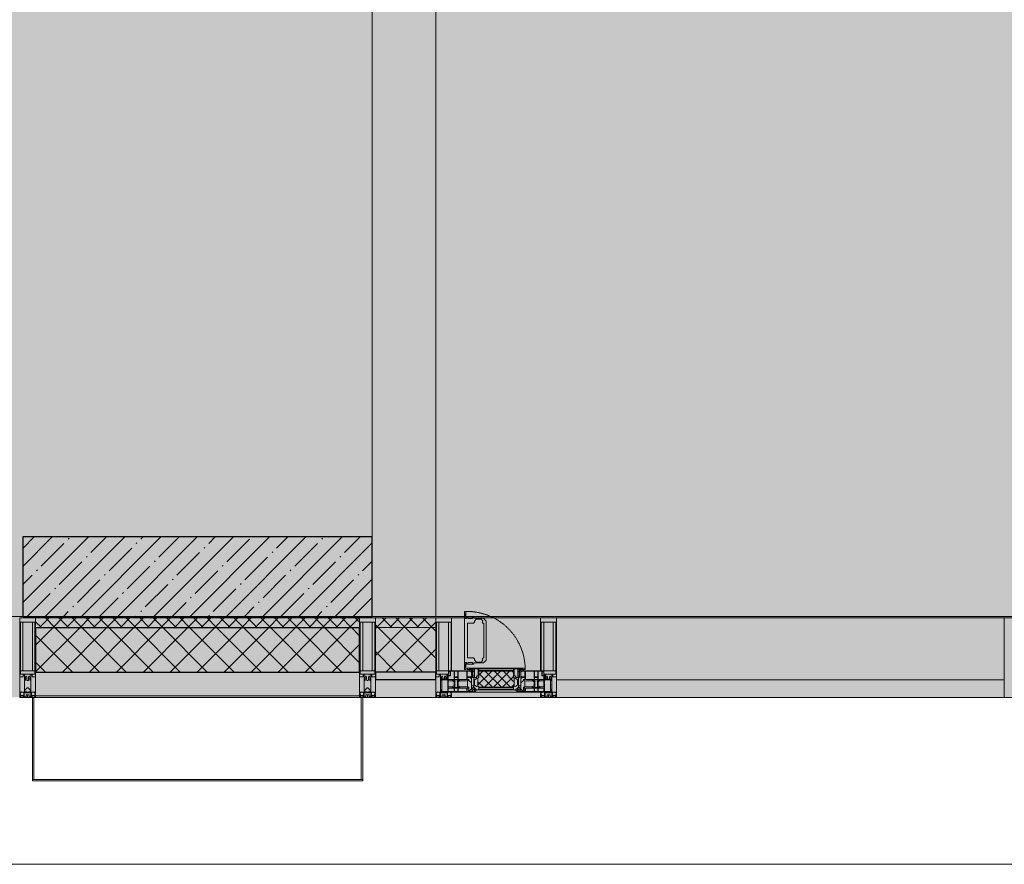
# Model space of a CAD drawing. Header units: millimetres. Extents: x -26897837 to 7466349, y -86687 to 22351.
# Tile 19 of 256: x 32518 to 35618, y -50259 to -47602. Entities that reach past the tile are written whole.
import ezdxf

# ---------------------------------------------------------------- set-up
doc = ezdxf.new("R2010")
doc.units = ezdxf.units.MM
doc.linetypes.add('-D1-02х01', pattern=[3, 2, -1])
for name, color, linetype, lineweight in [('_0', 7, 'Continuous', 13), ('A-200-M_WALL', 7, 'Continuous', 5), ('A-200-M_WALL_PAT', 7, 'Continuous', 5), ('A-214-M_CURT_WALL', 7, 'Continuous', 5), ('A-215-M_CURT_PANEL', 7, 'Continuous', 5), ('A-230-M_FLOOR', 7, 'Continuous', 5), ('A-280-M_COLUMN', 7, 'Continuous', 5), ('A-314-M_WINDOW', 7, 'Continuous', 5), ('S-280-M_COLUMN', 7, 'Continuous', 5), ('Z-060-M_DETAIL', 7, 'Continuous', 5), ('Ограждение', 7, 'Continuous', 5), ('Поручни', 7, 'Continuous', 5)]:
    doc.layers.add(name, color=color, linetype=linetype, lineweight=lineweight)
pattern_1 = [(45, (0, 0), (-21.2132, 21.2132), []), (135, (0, 0), (-21.2132, -21.2132), [])]
pattern_2 = [(45, (0, 0), (-42.4264, 42.4264), []), (135, (0, 0), (-42.4264, -42.4264), [])]

# ---------------------------------------------------------------- blocks, each defined once
blk = doc.blocks.new('A_PAN_Створка - 383мм-4625040-50_AS_Plan_13')
at = {"layer": 'A-215-M_CURT_PANEL'}
h = blk.add_hatch(dxfattribs=at)
h.set_pattern_fill('FP_18', color=256, style=0, pattern_type=2)
h.set_pattern_definition([(225, (-2160, -754.981), (14.14214, -14.14214), []), (315, (-2160, -754.981), (14.14214, 14.14214), [])])
h.paths.add_polyline_path([(-54.5, -31.8), (-54.9, -34.1), (-57.2, -36.4), (-57.2, -60.8), (-54.6, -63.4), (-53.6, -82.7), (54.6, -81.8), (54.6, -63.4), (57.2, -60.8), (57.2, -36.4), (54.9, -34.1), (54.5, -31.8)])
at = {"layer": 'A-314-M_WINDOW'}
for p, q in [((-67.9, -17), (-171, -17)), ((-171, -17), (-171, -57)), ((-171, -18.5), (-153.5, -18.5)), ((-153.5, -18.5), (-152, -20)), ((-152, -20), (-152, -73.5)), ((-150.5, -17), (-150.5, -29.4)), ((-132.4, -18.6), (-150.5, -18.6)), ((-150.5, -29.4), (-132.4, -29.4)), ((-137.2, -31), (-135.8, -35)), ((-132.5, -31), (-137.2, -31)), ((-132.5, -31.9), (-132.5, -31)), ((-132.4, -29.4), (-132.4, -18.6)), ((-131, -18.2), (-131, -29.5)), ((-120.8, -18.2), (-131, -18.2)), ((-131, -29.5), (-120.8, -29.5)), ((-131, -30.9), (-131, -33)), ((-120.8, -30.9), (-131, -30.9)), ((-120.8, -18.2), (-120.8, -29.5)), ((-120.8, -30.9), (-120.8, -33)), ((-119.3, -18.6), (-92.5, -18.6)), ((-119.3, -29.4), (-119.3, -18.6)), ((-92.5, -29.4), (-119.3, -29.4)), ((-119.3, -31), (-114.6, -31)), ((-119.3, -31.9), (-119.3, -31)), ((-114.6, -31), (-115.9, -35)), ((-92.5, -18.6), (-92.5, -29.4)), ((-90.8, -18.5), (-90.8, -29.4)), ((-87.3, -18.5), (-90.8, -18.5)), ((-90.8, -29.4), (-85.9, -29.4)), ((-87.3, -20.4), (-87.3, -18.5)), ((-87.3, -20.4), (-87.3, -21.9)), ((-84.8, -20.4), (-87.3, -20.4)), ((-87.3, -21.9), (-85.9, -21.9)), ((-85.9, -18.2), (-85.9, -20.4)), ((-75.9, -18.2), (-85.9, -18.2)), ((-85.9, -21.9), (-85.9, -29.4)), ((-85.9, -29.4), (-85.9, -32.5)), ((-83.4, -20.4), (-84.8, -20.4)), ((-70, -33.8), (-83.4, -20.4)), ((-78, -84), (-78, -23.5)), ((-78, -23.5), (-67.9, -23.5)), ((-75.9, -21.5), (-75.9, -18.2)), ((-75.9, -21.5), (-75.9, -23.5)), ((-74.9, -21.5), (-75.9, -21.5)), ((-75.9, -23.5), (-73, -23.5)), ((-74.9, -17.9), (-74.9, -21.5)), ((-68.9, -17.9), (-74.9, -17.9)), ((-67.2, -29.3), (-73, -23.5)), ((-61.4, -23.5), (-70, -32.1)), ((-68.9, -21.5), (-68.9, -17.9)), ((-67.9, -21.5), (-68.9, -21.5)), ((67.9, -17), (-67.9, -17)), ((-61.4, -23.5), (-67.9, -17)), ((-67.9, -17), (-67.9, -23.5)), ((-67.9, -17), (67.9, -17)), ((-67.9, -21.5), (-67.9, -23.5)), ((-67.9, -23.5), (-64.6, -26.8)), ((-67.9, -23.5), (-64.6, -26.8)), ((-64.6, -26.8), (-67.2, -29.3)), ((-64.6, -26.8), (-61.4, -23.5)), ((61.4, -23.5), (-61.4, -23.5)), ((67.9, -17), (61.4, -23.5)), ((70, -32.1), (61.4, -23.5)), ((61.4, -23.5), (64.6, -26.8)), ((67.9, -23.5), (64.6, -26.8)), ((64.6, -26.8), (67.9, -23.5)), ((64.6, -26.8), (67.2, -29.3)), ((67.2, -29.3), (73, -23.5)), ((67.9, -23.5), (67.9, -17)), ((171, -17), (67.9, -17)), ((67.9, -21.5), (67.9, -23.5)), ((67.9, -21.5), (68.9, -21.5)), ((67.9, -23.5), (78, -23.5)), ((68.9, -17.9), (74.9, -17.9)), ((68.9, -21.5), (68.9, -17.9)), ((70, -33.8), (83.4, -20.4)), ((75.9, -23.5), (73, -23.5)), ((74.9, -17.9), (74.9, -21.5)), ((74.9, -21.5), (75.9, -21.5)), ((75.9, -18.2), (85.9, -18.2)), ((75.9, -21.5), (75.9, -18.2)), ((75.9, -21.5), (75.9, -23.5)), ((78, -23.5), (78, -84)), ((83.4, -20.4), (84.8, -20.4)), ((84.8, -20.4), (87.3, -20.4)), ((85.9, -18.2), (85.9, -20.4)), ((85.9, -21.9), (85.9, -29.4)), ((87.3, -21.9), (85.9, -21.9)), ((85.9, -29.4), (85.9, -32.5)), ((90.8, -29.4), (85.9, -29.4)), ((87.3, -18.5), (90.8, -18.5)), ((87.3, -20.4), (87.3, -18.5)), ((87.3, -20.4), (87.3, -21.9)), ((90.8, -18.5), (90.8, -29.4)), ((92.5, -18.6), (92.5, -29.4)), ((119.3, -18.6), (92.5, -18.6)), ((92.5, -29.4), (119.3, -29.4)), ((114.6, -31), (115.9, -35)), ((119.3, -31), (114.6, -31)), ((119.3, -29.4), (119.3, -18.6)), ((119.3, -31.9), (119.3, -31)), ((120.8, -18.2), (120.8, -29.5)), ((120.8, -18.2), (131, -18.2)), ((131, -29.5), (120.8, -29.5)), ((120.8, -30.9), (120.8, -33)), ((120.8, -30.9), (131, -30.9)), ((131, -18.2), (131, -29.5)), ((131, -30.9), (131, -33)), ((132.4, -18.6), (150.5, -18.6)), ((132.4, -29.4), (132.4, -18.6)), ((150.5, -29.4), (132.4, -29.4)), ((132.5, -31), (137.2, -31)), ((132.5, -31.9), (132.5, -31)), ((137.2, -31), (135.8, -35)), ((150.5, -17), (150.5, -29.4)), ((153.5, -18.5), (152, -20)), ((152, -20), (152, -73.5)), ((171, -18.5), (153.5, -18.5)), ((171, -57), (171, -17)), ((-171, -55.5), (-152, -55.5)), ((-171, -57), (-156, -57)), ((-153, -60), (-153, -73.5)), ((-150.5, -33.6), (-150.5, -68)), ((-136.3, -33.6), (-150.5, -33.6)), ((-136.4, -52.4), (-150.5, -52.4)), ((-150.5, -56.6), (-132.4, -56.6)), ((-137.2, -54.8), (-135.8, -50.8)), ((-132.5, -54.8), (-137.2, -54.8)), ((-132.1, -36.8), (-135.8, -35)), ((-132.1, -49), (-135.8, -50.8)), ((-132.5, -31.9), (-133.4, -33.7)), ((-133.4, -33.7), (-130.1, -35.3)), ((-133.4, -52), (-130.1, -50.4)), ((-132.5, -53.8), (-133.4, -52)), ((-132.5, -53.8), (-132.5, -54.8)), ((-132.4, -56.6), (-132.4, -82.5)), ((-132.1, -49), (-132.1, -36.8)), ((-129.4, -34.6), (-131, -33)), ((-129.4, -51.1), (-131, -52.7)), ((-131, -55.1), (-131, -52.7)), ((-120.8, -55.1), (-131, -55.1)), ((-131, -56.5), (-131, -62.6)), ((-131, -56.5), (-120.8, -56.5)), ((-130.1, -35.3), (-129.4, -34.6)), ((-130.1, -35.3), (-130.1, -50.4)), ((-130.1, -50.4), (-129.4, -51.1)), ((-122.4, -34.6), (-120.8, -33)), ((-121.7, -35.3), (-122.4, -34.6)), ((-121.7, -50.4), (-122.4, -51.1)), ((-122.4, -51.1), (-120.8, -52.7)), ((-118.4, -33.7), (-121.7, -35.3)), ((-121.7, -35.3), (-121.7, -50.4)), ((-118.4, -52), (-121.7, -50.4)), ((-120.8, -55.1), (-120.8, -52.7)), ((-120.8, -56.5), (-120.8, -62.6)), ((-119.7, -36.8), (-115.9, -35)), ((-119.7, -49), (-119.7, -36.8)), ((-119.7, -49), (-115.9, -50.8)), ((-119.3, -31.9), (-118.4, -33.7)), ((-119.3, -53.8), (-118.4, -52)), ((-119.3, -53.8), (-119.3, -54.8)), ((-119.3, -54.8), (-114.6, -54.8)), ((-119.3, -56.6), (-119.3, -82.5)), ((-92.5, -56.6), (-119.3, -56.6)), ((-114.6, -54.8), (-115.9, -50.8)), ((-94.1, -33.5), (-115.4, -33.5)), ((-94.1, -52.5), (-115.3, -52.5)), ((-89.9, -35.1), (-94.1, -33.5)), ((-89.9, -50.9), (-94.1, -52.5)), ((-92.5, -56.6), (-92.5, -82.5)), ((-90.8, -56.6), (-85.9, -56.6)), ((-90.8, -62.7), (-90.8, -56.6)), ((-89.9, -32.5), (-89.9, -35.1)), ((-85.9, -32.5), (-89.9, -32.5)), ((-89.9, -35.1), (-89.9, -50.9)), ((-89.9, -52.2), (-89.9, -50.9)), ((-89.9, -52.2), (-88.6, -53.5)), ((-85.9, -53.5), (-88.6, -53.5)), ((-85.9, -53.5), (-78, -45.6)), ((-85.9, -56.6), (-85.9, -53.5)), ((-80.4, -61.1), (-80.4, -62.7)), ((-78, -61.1), (-80.4, -61.1)), ((-78, -36.8), (-70, -36.8)), ((-78, -45.6), (-78, -36.8)), ((-78, -66.1), (-78, -61.1)), ((-70, -32.1), (-70, -62.5)), ((-70, -36.8), (-70, -33.8)), ((70, -62.5), (70, -32.1)), ((70, -36.8), (70, -33.8)), ((78, -36.8), (70, -36.8)), ((78, -45.6), (78, -36.8)), ((85.9, -53.5), (78, -45.6)), ((78, -61.1), (80.4, -61.1)), ((78, -66.1), (78, -61.1)), ((80.4, -61.1), (80.4, -62.7)), ((85.9, -32.5), (89.9, -32.5)), ((85.9, -53.5), (88.6, -53.5)), ((85.9, -56.6), (85.9, -53.5)), ((90.8, -56.6), (85.9, -56.6)), ((89.9, -52.2), (88.6, -53.5)), ((89.9, -32.5), (89.9, -35.1)), ((89.9, -35.1), (94.1, -33.5)), ((89.9, -35.1), (89.9, -50.9)), ((89.9, -50.9), (94.1, -52.5)), ((89.9, -52.2), (89.9, -50.9)), ((90.8, -62.7), (90.8, -56.6)), ((92.5, -56.6), (119.3, -56.6)), ((92.5, -56.6), (92.5, -82.5)), ((94.1, -33.5), (115.4, -33.5)), ((94.1, -52.5), (115.3, -52.5)), ((114.6, -54.8), (115.9, -50.8)), ((119.3, -54.8), (114.6, -54.8)), ((119.7, -36.8), (115.9, -35)), ((119.7, -49), (115.9, -50.8)), ((119.3, -31.9), (118.4, -33.7)), ((118.4, -33.7), (121.7, -35.3)), ((118.4, -52), (121.7, -50.4)), ((119.3, -53.8), (118.4, -52)), ((119.3, -53.8), (119.3, -54.8)), ((119.3, -56.6), (119.3, -82.5)), ((119.7, -49), (119.7, -36.8)), ((122.4, -34.6), (120.8, -33)), ((122.4, -51.1), (120.8, -52.7)), ((120.8, -55.1), (120.8, -52.7)), ((120.8, -55.1), (131, -55.1)), ((120.8, -56.5), (120.8, -62.6)), ((131, -56.5), (120.8, -56.5)), ((121.7, -35.3), (122.4, -34.6)), ((121.7, -35.3), (121.7, -50.4)), ((121.7, -50.4), (122.4, -51.1)), ((129.4, -34.6), (131, -33)), ((130.1, -35.3), (129.4, -34.6)), ((130.1, -50.4), (129.4, -51.1)), ((129.4, -51.1), (131, -52.7)), ((133.4, -33.7), (130.1, -35.3)), ((130.1, -35.3), (130.1, -50.4)), ((133.4, -52), (130.1, -50.4)), ((131, -55.1), (131, -52.7)), ((131, -56.5), (131, -62.6)), ((132.1, -36.8), (135.8, -35)), ((132.1, -49), (132.1, -36.8)), ((132.1, -49), (135.8, -50.8)), ((150.5, -56.6), (132.4, -56.6)), ((132.4, -56.6), (132.4, -82.5)), ((132.5, -31.9), (133.4, -33.7)), ((132.5, -53.8), (133.4, -52)), ((132.5, -53.8), (132.5, -54.8)), ((132.5, -54.8), (137.2, -54.8)), ((137.2, -54.8), (135.8, -50.8)), ((136.3, -33.6), (150.5, -33.6)), ((136.4, -52.4), (150.5, -52.4)), ((150.5, -33.6), (150.5, -68)), ((171, -55.5), (152, -55.5)), ((153, -73.5), (153, -60)), ((156, -57), (171, -57)), ((-153, -73.5), (-150, -73.5)), ((-150.5, -68), (-143.5, -68)), ((-150.5, -69.5), (-150.5, -73.5)), ((-145, -69.5), (-150.5, -69.5)), ((-150, -73.5), (-150, -84)), ((-150, -84), (-78, -84)), ((-148.5, -81), (-148.5, -82.5)), ((-143.5, -81), (-148.5, -81)), ((-148.5, -82.5), (-132.4, -82.5)), ((-145, -69.5), (-145, -79.5)), ((-143.5, -68), (-143.5, -81)), ((-120.8, -62.6), (-131, -62.6)), ((-131, -64.6), (-120.8, -64.6)), ((-131, -82.5), (-131, -64.6)), ((-131, -82.5), (-120.8, -82.5)), ((-120.8, -82.5), (-120.8, -64.6)), ((-119.3, -82.5), (-92.5, -82.5)), ((-73.9, -87.5), (-91.5, -87.5)), ((-91.5, -87.5), (-91.5, -92)), ((-91.5, -92), (91.5, -92)), ((-80.4, -62.7), (-90.8, -62.7)), ((-90.8, -64.6), (-90.8, -82.5)), ((-80.1, -64.6), (-90.8, -64.6)), ((-90.8, -82.5), (-79.5, -82.5)), ((-78, -84), (-85, -84)), ((-85, -84), (-85, -87.5)), ((-85, -87.5), (-78, -87.5)), ((-80.1, -66.1), (-80.1, -64.6)), ((-78, -66.1), (-80.1, -66.1)), ((-79.5, -80.6), (-78, -80.6)), ((-79.5, -82.5), (-79.5, -80.6)), ((-78, -87.5), (-78, -84)), ((-78, -84), (-73.9, -84)), ((-70, -62.5), (-73.9, -62.5)), ((-73.9, -62.5), (-73.9, -87.5)), ((73.9, -62.5), (70, -62.5)), ((73.9, -87.5), (73.9, -62.5)), ((73.9, -84), (78, -84)), ((91.5, -87.5), (73.9, -87.5)), ((78, -66.1), (80.1, -66.1)), ((79.5, -80.6), (78, -80.6)), ((78, -87.5), (78, -84)), ((78, -84), (85, -84)), ((78, -84), (150, -84)), ((85, -87.5), (78, -87.5)), ((79.5, -82.5), (79.5, -80.6)), ((90.8, -82.5), (79.5, -82.5)), ((80.1, -64.6), (90.8, -64.6)), ((80.1, -66.1), (80.1, -64.6)), ((80.4, -62.7), (90.8, -62.7)), ((85, -84), (85, -87.5)), ((90.8, -64.6), (90.8, -82.5)), ((91.5, -92), (91.5, -87.5)), ((119.3, -82.5), (92.5, -82.5)), ((120.8, -62.6), (131, -62.6)), ((120.8, -82.5), (120.8, -64.6)), ((131, -64.6), (120.8, -64.6)), ((131, -82.5), (120.8, -82.5)), ((131, -82.5), (131, -64.6)), ((148.5, -82.5), (132.4, -82.5)), ((143.5, -68), (143.5, -81)), ((150.5, -68), (143.5, -68)), ((143.5, -81), (148.5, -81)), ((145, -69.5), (150.5, -69.5)), ((145, -69.5), (145, -79.5)), ((148.5, -81), (148.5, -82.5)), ((150, -84), (150, -73.5)), ((150, -73.5), (153, -73.5)), ((150.5, -69.5), (150.5, -73.5))]:
    blk.add_line(p, q, dxfattribs=at)
for centre, start, end in [((-156, -60), 0, 90), ((156, -60), 90, 180)]:
    blk.add_arc(centre, 3, start, end, dxfattribs=at)
at = {"layer": 'A-314-M_WINDOW', "linetype": '-D1-02х01'}
blk.add_arc((91.4, -87.5), 183, 181.4091, 271.1445, dxfattribs=at)
at = {"layer": 'Z-060-M_DETAIL'}
for p, q in [((-70, -32.1), (-61.4, -23.5)), ((61.4, -23.5), (-61.4, -23.5)), ((-54.9, -25.8), (-53.9, -24.8)), ((-54.9, -29.5), (-54.9, -25.8)), ((-53.9, -30.5), (-54.9, -29.5)), ((-53.9, -24.8), (53.9, -24.8)), ((53.9, -30.5), (-53.9, -30.5)), ((54.9, -25.8), (53.9, -24.8)), ((53.9, -30.5), (54.9, -29.5)), ((54.9, -29.5), (54.9, -25.8)), ((70, -32.1), (61.4, -23.5)), ((-70, -62.5), (-70, -32.1)), ((-67.8, -38.3), (-65.7, -37.4)), ((-67.8, -55.7), (-67.8, -38.3)), ((-66, -56.5), (-67.8, -55.7)), ((-66, -56.5), (-62, -59.1)), ((-65.7, -37.4), (-60.8, -34.7)), ((-62, -59.1), (-60.7, -61)), ((-60.8, -34.7), (-57.3, -35.9)), ((-60.7, -61), (-57.4, -61)), ((-57.4, -61), (-54.9, -63.5)), ((-55.2, -33.8), (-57.3, -35.9)), ((-54.9, -34.1), (-57.2, -36.4)), ((-57.2, -36.4), (-57.2, -60.8)), ((-57.2, -60.8), (-54.6, -63.4)), ((-55.2, -33.8), (-54.8, -31.5)), ((-54.5, -31.8), (-54.9, -34.1)), ((0, -31.5), (-54.8, -31.5)), ((54.5, -31.8), (-54.5, -31.8)), ((0, -31.5), (54.8, -31.5)), ((54.9, -34.1), (54.5, -31.8)), ((54.6, -63.4), (57.2, -60.8)), ((55.2, -33.8), (54.8, -31.5)), ((57.2, -36.4), (54.9, -34.1)), ((57.4, -61), (54.9, -63.5)), ((55.2, -33.8), (57.3, -35.9)), ((57.2, -60.8), (57.2, -36.4)), ((60.8, -34.7), (57.3, -35.9)), ((60.7, -61), (57.4, -61)), ((62, -59.1), (60.7, -61)), ((65.7, -37.4), (60.8, -34.7)), ((66, -56.5), (62, -59.1)), ((67.8, -38.3), (65.7, -37.4)), ((66, -56.5), (67.8, -55.7)), ((67.8, -55.7), (67.8, -38.3)), ((70, -62.5), (70, -32.1)), ((-91.5, -87.5), (-73.9, -87.5)), ((-91.5, -92), (-91.5, -87.5)), ((-91.5, -92), (91.5, -92)), ((-83.4, -90.3), (-83.4, -87.5)), ((-83.4, -90.3), (-69.4, -90.3)), ((-73.9, -62.5), (-70, -62.5)), ((-73.9, -87.5), (-73.9, -62.5)), ((-69.4, -66.5), (-73.9, -66.5)), ((-73.9, -81.5), (-69.4, -81.5)), ((-69.4, -85.5), (-73.9, -85.5)), ((-69.4, -81.5), (-69.4, -66.5)), ((-69.4, -90.3), (-69.4, -85.5)), ((-61.7, -62.5), (-67.9, -62.5)), ((-67.9, -62.5), (-67.9, -89.3)), ((-67.9, -89.3), (-66.9, -90.3)), ((-66.9, -90.3), (-57.4, -90.3)), ((-61.7, -64.9), (-61.7, -62.5)), ((-60.1, -67.7), (-61.7, -64.9)), ((-56.4, -67.7), (-60.1, -67.7)), ((-57.4, -90.3), (-56.4, -89.4)), ((-56.4, -89.4), (-56.4, -67.7)), ((-54.9, -63.5), (-54.9, -81.9)), ((-54.9, -81.9), (-53.8, -83)), ((-54.9, -85.6), (-53.9, -84.6)), ((-54.9, -89.3), (-54.9, -85.6)), ((-53.9, -90.3), (-54.9, -89.3)), ((-54.6, -63.4), (-54.6, -81.8)), ((-54.6, -81.8), (-53.6, -82.7)), ((-53.9, -84.6), (53.9, -84.6)), ((53.9, -90.3), (-53.9, -90.3)), ((53.8, -83), (-53.8, -83)), ((-53.6, -82.7), (53.6, -82.7)), ((53.6, -82.7), (54.6, -81.8)), ((54.9, -81.9), (53.8, -83)), ((54.9, -85.6), (53.9, -84.6)), ((53.9, -90.3), (54.9, -89.3)), ((54.6, -81.8), (54.6, -63.4)), ((54.9, -63.5), (54.9, -81.9)), ((54.9, -89.3), (54.9, -85.6)), ((56.4, -67.7), (60.1, -67.7)), ((56.4, -89.4), (56.4, -67.7)), ((57.4, -90.3), (56.4, -89.4)), ((66.9, -90.3), (57.4, -90.3)), ((60.1, -67.7), (61.7, -64.9)), ((61.7, -62.5), (67.9, -62.5)), ((61.7, -64.9), (61.7, -62.5)), ((67.9, -89.3), (66.9, -90.3)), ((67.9, -62.5), (67.9, -89.3)), ((69.4, -66.5), (73.9, -66.5)), ((69.4, -81.5), (69.4, -66.5)), ((73.9, -81.5), (69.4, -81.5)), ((69.4, -85.5), (73.9, -85.5)), ((69.4, -90.3), (69.4, -85.5)), ((83.4, -90.3), (69.4, -90.3)), ((73.9, -62.5), (70, -62.5)), ((73.9, -87.5), (73.9, -62.5)), ((91.5, -87.5), (73.9, -87.5)), ((83.4, -90.3), (83.4, -87.5)), ((91.5, -92), (91.5, -87.5))]:
    blk.add_line(p, q, dxfattribs=at)
at = {"layer": 'Z-060-M_DETAIL', "color": 9, "true_color": 0xc8c8c8}
for p, q in [((95.1, -87.5), (95.1, -105.1)), ((99.6, -87.5), (95.1, -87.5)), ((99.6, -270.5), (99.6, -87.5)), ((39.7, -109), (31.1, -117.6)), ((31.1, -117.6), (31.1, -240.4)), ((41.4, -123.8), (39.1, -124.2)), ((70.1, -109), (39.7, -109)), ((41.4, -123.8), (43.5, -121.7)), ((45, -113.3), (42.3, -118.2)), ((42.3, -118.2), (43.5, -121.7)), ((45.9, -111.2), (45, -113.3)), ((63.3, -111.2), (45.9, -111.2)), ((64.1, -113), (63.3, -111.2)), ((64.1, -113), (66.7, -117)), ((66.7, -117), (68.6, -118.3)), ((68.6, -118.3), (68.6, -121.6)), ((68.6, -121.6), (71.1, -124.1)), ((70.1, -105.1), (70.1, -109)), ((95.1, -105.1), (70.1, -105.1)), ((74.1, -109.6), (74.1, -105.1)), ((89.1, -109.6), (74.1, -109.6)), ((89.1, -105.1), (89.1, -109.6)), ((93.1, -109.6), (93.1, -105.1)), ((97.9, -109.6), (93.1, -109.6)), ((97.9, -95.6), (95.1, -95.6)), ((97.9, -95.6), (97.9, -109.6)), ((39.1, -179), (39.1, -124.2)), ((71.1, -124.1), (89.5, -124.1)), ((89.5, -124.1), (90.6, -125.2)), ((90.6, -125.2), (90.6, -232.8)), ((39.1, -179), (39.1, -233.8)), ((39.7, -249), (31.1, -240.4)), ((41.4, -234.2), (39.1, -233.8)), ((41.4, -234.2), (43.5, -236.3)), ((42.3, -239.8), (43.5, -236.3)), ((45, -244.7), (42.3, -239.8)), ((45.9, -246.8), (45, -244.7)), ((63.3, -246.8), (45.9, -246.8)), ((64.1, -245), (63.3, -246.8)), ((64.1, -245), (66.7, -241)), ((66.7, -241), (68.6, -239.7)), ((68.6, -236.4), (71.1, -233.9)), ((68.6, -239.7), (68.6, -236.4)), ((71.1, -233.9), (89.5, -233.9)), ((89.5, -233.9), (90.6, -232.8)), ((70.1, -249), (39.7, -249)), ((70.1, -252.9), (70.1, -249)), ((95.1, -252.9), (70.1, -252.9)), ((74.1, -248.4), (74.1, -252.9)), ((89.1, -248.4), (74.1, -248.4)), ((89.1, -252.9), (89.1, -248.4)), ((93.1, -248.4), (93.1, -252.9)), ((97.9, -248.4), (93.1, -248.4)), ((95.1, -270.5), (95.1, -252.9)), ((97.9, -262.4), (95.1, -262.4)), ((99.6, -270.5), (95.1, -270.5)), ((97.9, -262.4), (97.9, -248.4))]:
    blk.add_line(p, q, dxfattribs=at)
blk = doc.blocks.new('Rectangular Mullion - 50Wx250H-V14-50_AS_Plan_13')
at = {"layer": 'Z-060-M_DETAIL'}
for p, q in [((-25, 65.2), (-25, 250)), ((-25, 250), (0, 250)), ((25, 250), (0, 250)), ((25, 84), (25, 250)), ((-23, 237.3), (0, 237.3)), ((-23, 237.3), (-23, 73.6)), ((-14.9, 84), (-14.9, 237.3)), ((23, 237.3), (0, 237.3)), ((14.9, 84), (14.9, 237.3)), ((23, 237.3), (23, 84)), ((-14, 65.2), (-25, 65.2)), ((0, 84), (-23, 84)), ((-0.5, 73.6), (-23, 73.6)), ((-14, 71.3), (-14, 65.2)), ((-10, 71.3), (-14, 71.3)), ((-10, 53), (-10, 71.3)), ((-7, 65.2), (-5.9, 67.3)), ((-7, 65.2), (-7, 54.7)), ((-4.1, 67.3), (-5.9, 67.3)), ((-4.1, 67.3), (-2.9, 65.1)), ((-2.9, 65.1), (-2.9, 57)), ((0, 84), (15, 84)), ((0.5, 73.6), (15, 73.6)), ((4.1, 67.3), (2.9, 65.1)), ((2.9, 65.1), (2.9, 57)), ((4.1, 67.3), (5.9, 67.3)), ((7, 65.2), (5.9, 67.3)), ((7, 65.2), (7, 57)), ((10, 71.3), (12, 71.3)), ((10, 57.4), (10, 71.3)), ((-8.7, 53), (-10, 53)), ((-10, 53), (-10, 17)), ((-8.7, 53), (-7, 54.7)), ((-23.8, 14.6), (-25, 14.2)), ((-25, 0), (-25, 14.2)), ((-22.3, 17), (-23.8, 17)), ((-23.8, 17), (-23.8, 14.6)), ((-22.5, 10.6), (-23.8, 14.6)), ((-22.5, 10.6), (-23.7, 9.9)), ((-23.7, 1.3), (-23.7, 9.9)), ((-23.7, 1.3), (-11.8, 1.3)), ((-23.2, 10.2), (-22.5, 8)), ((-22.5, 8), (-22.5, 4.5)), ((-21.3, 4.5), (-22.5, 4.5)), ((-22.3, 17), (-22.3, 16)), ((-22.3, 16), (-21.3, 16)), ((-19, 17.6), (-21.3, 16)), ((-21.3, 4.5), (-21.3, 6.5)), ((-21.3, 6.5), (-14.2, 6.5)), ((-18.4, 16.6), (-19, 17.6)), ((-7.4, 16.6), (-18.4, 16.6)), ((-14.2, 6.5), (-14.2, 4.5)), ((-13.2, 4.5), (-14.2, 4.5)), ((-13.2, 4.5), (-12.2, 7.2)), ((-12.7, 7.6), (-11.3, 11.4)), ((-12.7, 7.6), (-11.8, 6.9)), ((-12.2, 9), (-12.2, 14.8)), ((-12.2, 14.8), (0, 14.8)), ((-11.8, 1.3), (-11.8, 6.9)), ((-10.5, 11.2), (-11.3, 11.4)), ((-10.5, 1.5), (-10.5, 11.2)), ((-4.8, 1.5), (-10.5, 1.5)), ((-10, 17), (-7.5, 17)), ((-8.5, 23), (-6, 25.5)), ((-8.5, 18.5), (-8.5, 23)), ((-7.5, 18.5), (-8.5, 18.5)), ((-7.5, 17), (-7.5, 18.5)), ((-7.4, 18), (-7.4, 16.6)), ((-6, 18), (-7.4, 18)), ((0, 8), (-4.8, 8)), ((-4.8, 1.5), (-4.8, 8)), ((-2.6, 16.8), (0, 16.8)), ((2.6, 16.8), (0, 16.8)), ((0, 14.8), (0, 16.8)), ((0, 14.8), (0, 16.8)), ((12.2, 14.8), (0, 14.8)), ((0, 0), (0, 8)), ((0, 8), (4.8, 8)), ((0, 0), (0, 8)), ((4.8, 1.5), (4.8, 8)), ((4.8, 1.5), (10.5, 1.5)), ((7.4, 16.6), (18.4, 16.6)), ((10.5, 11.2), (11.3, 11.4)), ((10.5, 1.5), (10.5, 11.2)), ((12.7, 7.6), (11.3, 11.4)), ((12.7, 7.6), (11.8, 6.9)), ((11.8, 1.3), (11.8, 6.9)), ((23.7, 1.3), (11.8, 1.3)), ((12.2, 9), (12.2, 14.8)), ((13.2, 4.5), (12.2, 7.2)), ((13.2, 4.5), (14.2, 4.5)), ((21.3, 6.5), (14.2, 6.5)), ((14.2, 6.5), (14.2, 4.5)), ((20.3, 16.7), (21.3, 16)), ((22.3, 16), (21.3, 16)), ((21.3, 4.5), (21.3, 6.5)), ((21.3, 4.5), (22.5, 4.5)), ((22.3, 17), (22.3, 16)), ((22.5, 10.6), (23.8, 14.6)), ((22.5, 10.6), (23.7, 9.9)), ((23.2, 10.2), (22.5, 8)), ((22.5, 8), (22.5, 4.5)), ((23.7, 1.3), (23.7, 9.9)), ((23.8, 17), (23.8, 14.6)), ((23.8, 14.6), (25, 14.2)), ((25, 0), (25, 14.2)), ((-25, 0), (0, 0)), ((25, 0), (0, 0))]:
    blk.add_line(p, q, dxfattribs=at)
for centre, start, end in [((-0.5, 73.1), 360, 90), ((0.5, 73.1), 90, 180)]:
    blk.add_arc(centre, 0.5, start, end, dxfattribs=at)
blk = doc.blocks.new('Rectangular Mullion - R_StandardFrame_50Wx250H-3548423-50_AS_Plan_13')
at = {"layer": 'A-214-M_CURT_WALL', "lineweight": 9}
for p, q in [((-25, -250), (-25, 0)), ((-25, 0), (25, 0)), ((25, 0), (25, -17)), ((25, -84), (25, -250)), ((25, -250), (-25, -250))]:
    blk.add_line(p, q, dxfattribs=at)
blk = doc.blocks.new('Rectangular Mullion - R_StandardFrame_50Wx250H-3812575-50_AS_Plan_13')
at = {"layer": 'A-214-M_CURT_WALL', "lineweight": 9}
for p, q in [((-50, -250), (-50, 0)), ((-50, 0), (0, 0)), ((0, 0), (0, -250)), ((0, -250), (-50, -250))]:
    blk.add_line(p, q, dxfattribs=at)
blk = doc.blocks.new('Rectangular Mullion - 50Wx250H-2623690-50_AS_Plan_13')
at = {"layer": 'Z-060-M_DETAIL'}
for p, q in [((-25, 65.2), (-25, 250)), ((-25, 250), (0, 250)), ((25, 250), (0, 250)), ((25, 65.2), (25, 250)), ((-23, 237.3), (0, 237.3)), ((-23, 237.3), (-23, 73.6)), ((-14.9, 84), (-14.9, 237.3)), ((23, 237.3), (0, 237.3)), ((14.9, 84), (14.9, 237.3)), ((23, 237.3), (23, 73.6)), ((-14, 65.2), (-25, 65.2)), ((0, 84), (-23, 84)), ((-0.5, 73.6), (-23, 73.6)), ((-14, 71.3), (-14, 65.2)), ((-10, 71.3), (-14, 71.3)), ((-10, 53), (-10, 71.3)), ((-7, 65.2), (-5.9, 67.3)), ((-7, 65.2), (-7, 54.7)), ((-4.1, 67.3), (-5.9, 67.3)), ((-4.1, 67.3), (-2.9, 65.1)), ((-2.9, 65.1), (-2.9, 54.6)), ((0, 84), (23, 84)), ((0.5, 73.6), (23, 73.6)), ((4.1, 67.3), (2.9, 65.1)), ((2.9, 65.1), (2.9, 54.6)), ((4.1, 67.3), (5.9, 67.3)), ((7, 65.2), (5.9, 67.3)), ((7, 65.2), (7, 54.7)), ((10, 71.3), (14, 71.3)), ((10, 53), (10, 71.3)), ((14, 71.3), (14, 65.2)), ((14, 65.2), (25, 65.2)), ((-8.7, 53), (-10, 53)), ((-10, 53), (-10, 17)), ((-8.7, 53), (-7, 54.7)), ((-1.3, 53), (-2.9, 54.6)), ((0, 53), (-1.3, 53)), ((0, 53), (1.3, 53)), ((1.3, 53), (2.9, 54.6)), ((8.7, 53), (7, 54.7)), ((8.7, 53), (10, 53)), ((10, 53), (10, 17)), ((-23.8, 14.6), (-25, 14.2)), ((-25, 0), (-25, 14.2)), ((-22.3, 17), (-23.8, 17)), ((-23.8, 17), (-23.8, 14.6)), ((-22.5, 10.6), (-23.8, 14.6)), ((-22.5, 10.6), (-23.7, 9.9)), ((-23.7, 1.3), (-23.7, 9.9)), ((-23.7, 1.3), (-11.8, 1.3)), ((-23.2, 10.2), (-22.5, 8)), ((-22.5, 8), (-22.5, 4.5)), ((-21.3, 4.5), (-22.5, 4.5)), ((-22.3, 17), (-22.3, 16)), ((-22.3, 16), (-21.3, 16)), ((-19, 17.6), (-21.3, 16)), ((-21.3, 4.5), (-21.3, 6.5)), ((-21.3, 6.5), (-14.2, 6.5)), ((-18.4, 16.6), (-19, 17.6)), ((-7.4, 16.6), (-18.4, 16.6)), ((-14.2, 6.5), (-14.2, 4.5)), ((-13.2, 4.5), (-14.2, 4.5)), ((-13.2, 4.5), (-12.2, 7.2)), ((-12.7, 7.6), (-11.3, 11.4)), ((-12.7, 7.6), (-11.8, 6.9)), ((-12.2, 9), (-12.2, 14.8)), ((-12.2, 14.8), (0, 14.8)), ((-11.8, 1.3), (-11.8, 6.9)), ((-10.5, 11.2), (-11.3, 11.4)), ((-10.5, 1.5), (-10.5, 11.2)), ((-4.8, 1.5), (-10.5, 1.5)), ((-10, 17), (-7.5, 17)), ((-8.5, 23), (-1.5, 30)), ((-8.5, 18.5), (-8.5, 23)), ((-7.5, 18.5), (-8.5, 18.5)), ((-7.5, 17), (-7.5, 18.5)), ((-7.4, 18), (-7.4, 16.6)), ((-2.6, 18), (-7.4, 18)), ((0, 8), (-4.8, 8)), ((-4.8, 1.5), (-4.8, 8)), ((-2.6, 18), (-2.6, 16.8)), ((-2.6, 16.8), (0, 16.8)), ((-1.5, 30), (0, 30)), ((1.5, 30), (0, 30)), ((2.6, 16.8), (0, 16.8)), ((0, 14.8), (0, 16.8)), ((0, 14.8), (0, 16.8)), ((12.2, 14.8), (0, 14.8)), ((0, 0), (0, 8)), ((0, 8), (4.8, 8)), ((0, 0), (0, 8)), ((8.5, 23), (1.5, 30)), ((2.6, 18), (2.6, 16.8)), ((2.6, 18), (7.4, 18)), ((4.8, 1.5), (4.8, 8)), ((4.8, 1.5), (10.5, 1.5)), ((7.4, 18), (7.4, 16.6)), ((7.4, 16.6), (18.4, 16.6)), ((7.5, 18.5), (8.5, 18.5)), ((7.5, 17), (7.5, 18.5)), ((10, 17), (7.5, 17)), ((8.5, 18.5), (8.5, 23)), ((10.5, 11.2), (11.3, 11.4)), ((10.5, 1.5), (10.5, 11.2)), ((12.7, 7.6), (11.3, 11.4)), ((12.7, 7.6), (11.8, 6.9)), ((11.8, 1.3), (11.8, 6.9)), ((23.7, 1.3), (11.8, 1.3)), ((12.2, 9), (12.2, 14.8)), ((13.2, 4.5), (12.2, 7.2)), ((13.2, 4.5), (14.2, 4.5)), ((21.3, 6.5), (14.2, 6.5)), ((14.2, 6.5), (14.2, 4.5)), ((18.4, 16.6), (19, 17.6)), ((19, 17.6), (21.3, 16)), ((22.3, 16), (21.3, 16)), ((21.3, 4.5), (21.3, 6.5)), ((21.3, 4.5), (22.5, 4.5)), ((22.3, 17), (22.3, 16)), ((22.3, 17), (23.8, 17)), ((22.5, 10.6), (23.8, 14.6)), ((22.5, 10.6), (23.7, 9.9)), ((23.2, 10.2), (22.5, 8)), ((22.5, 8), (22.5, 4.5)), ((23.7, 1.3), (23.7, 9.9)), ((23.8, 17), (23.8, 14.6)), ((23.8, 14.6), (25, 14.2)), ((25, 0), (25, 14.2)), ((-25, 0), (0, 0)), ((25, 0), (0, 0))]:
    blk.add_line(p, q, dxfattribs=at)
for centre, start, end in [((-0.5, 73.1), 360, 90), ((0.5, 73.1), 90, 180)]:
    blk.add_arc(centre, 0.5, start, end, dxfattribs=at)
blk = doc.blocks.new('System Panel - A_PAN_Glass-5793661-50_AS_Plan_13')
at = {"layer": 'A-215-M_CURT_PANEL'}
for p, q in [((705, 55), (-705, 55)), ((-705, 55), (-705, 0)), ((705, 0), (705, 55)), ((-705, 0), (705, 0))]:
    blk.add_line(p, q, dxfattribs=at)
blk = doc.blocks.new('Rectangular Mullion - R_StandardFrame_50Wx250H-3726276-50_AS_Plan_13')
at = {"layer": 'A-214-M_CURT_WALL'}
blk.add_line((-560, -505), (-1970, -505), dxfattribs=at)
blk = doc.blocks.new('Rectangular Mullion - 50Wx250H-V1-50_AS_Plan_13')
at = {"layer": 'Z-060-M_DETAIL'}
for p, q in [((-25, 84), (-25, 250)), ((-25, 250), (0, 250)), ((25, 250), (0, 250)), ((25, 65.2), (25, 250)), ((-23, 237.3), (0, 237.3)), ((-23, 237.3), (-23, 84)), ((-14.9, 84), (-14.9, 237.3)), ((23, 237.3), (0, 237.3)), ((14.9, 84), (14.9, 237.3)), ((23, 237.3), (23, 73.6)), ((0, 84), (-15, 84)), ((-0.5, 73.6), (-15, 73.6)), ((-10, 71.3), (-12, 71.3)), ((-10, 57.4), (-10, 71.3)), ((-7, 65.2), (-5.9, 67.3)), ((-7, 65.2), (-7, 57)), ((-4.1, 67.3), (-5.9, 67.3)), ((-4.1, 67.3), (-2.9, 65.1)), ((-2.9, 65.1), (-2.9, 57)), ((0, 84), (23, 84)), ((0.5, 73.6), (23, 73.6)), ((4.1, 67.3), (2.9, 65.1)), ((2.9, 65.1), (2.9, 57)), ((4.1, 67.3), (5.9, 67.3)), ((7, 65.2), (5.9, 67.3)), ((7, 65.2), (7, 54.7)), ((10, 71.3), (14, 71.3)), ((10, 53), (10, 71.3)), ((14, 71.3), (14, 65.2)), ((14, 65.2), (25, 65.2)), ((8.7, 53), (7, 54.7)), ((8.7, 53), (10, 53)), ((10, 53), (10, 17)), ((-23.8, 14.6), (-25, 14.2)), ((-25, 0), (-25, 14.2)), ((-23.8, 17), (-23.8, 14.6)), ((-22.5, 10.6), (-23.8, 14.6)), ((-22.5, 10.6), (-23.7, 9.9)), ((-23.7, 1.3), (-23.7, 9.9)), ((-23.7, 1.3), (-11.8, 1.3)), ((-23.2, 10.2), (-22.5, 8)), ((-22.5, 8), (-22.5, 4.5)), ((-21.3, 4.5), (-22.5, 4.5)), ((-22.3, 17), (-22.3, 16)), ((-22.3, 16), (-21.3, 16)), ((-19.9, 17), (-21.3, 16)), ((-21.3, 4.5), (-21.3, 6.5)), ((-21.3, 6.5), (-14.2, 6.5)), ((-7.4, 16.6), (-18.4, 16.6)), ((-14.2, 6.5), (-14.2, 4.5)), ((-13.2, 4.5), (-14.2, 4.5)), ((-13.2, 4.5), (-12.2, 7.2)), ((-12.7, 7.6), (-11.3, 11.4)), ((-12.7, 7.6), (-11.8, 6.9)), ((-12.2, 9), (-12.2, 14.8)), ((-12.2, 14.8), (0, 14.8)), ((-11.8, 1.3), (-11.8, 6.9)), ((-10.5, 11.2), (-11.3, 11.4)), ((-10.5, 1.5), (-10.5, 11.2)), ((-4.8, 1.5), (-10.5, 1.5)), ((0, 8), (-4.8, 8)), ((-4.8, 1.5), (-4.8, 8)), ((-2.6, 16.8), (0, 16.8)), ((2.6, 16.8), (0, 16.8)), ((0, 14.8), (0, 16.8)), ((0, 14.8), (0, 16.8)), ((12.2, 14.8), (0, 14.8)), ((0, 0), (0, 8)), ((0, 8), (4.8, 8)), ((0, 0), (0, 8)), ((4.8, 1.5), (4.8, 8)), ((4.8, 1.5), (10.5, 1.5)), ((8.5, 23), (6, 25.5)), ((6, 18), (7.4, 18)), ((7.4, 18), (7.4, 16.6)), ((7.4, 16.6), (18.4, 16.6)), ((7.5, 18.5), (8.5, 18.5)), ((7.5, 17), (7.5, 18.5)), ((10, 17), (7.5, 17)), ((8.5, 18.5), (8.5, 23)), ((10.5, 11.2), (11.3, 11.4)), ((10.5, 1.5), (10.5, 11.2)), ((12.7, 7.6), (11.3, 11.4)), ((12.7, 7.6), (11.8, 6.9)), ((11.8, 1.3), (11.8, 6.9)), ((23.7, 1.3), (11.8, 1.3)), ((12.2, 9), (12.2, 14.8)), ((13.2, 4.5), (12.2, 7.2)), ((13.2, 4.5), (14.2, 4.5)), ((21.3, 6.5), (14.2, 6.5)), ((14.2, 6.5), (14.2, 4.5)), ((18.4, 16.6), (19, 17.6)), ((19, 17.6), (21.3, 16)), ((22.3, 16), (21.3, 16)), ((21.3, 4.5), (21.3, 6.5)), ((21.3, 4.5), (22.5, 4.5)), ((22.3, 17), (22.3, 16)), ((22.3, 17), (23.8, 17)), ((22.5, 10.6), (23.8, 14.6)), ((22.5, 10.6), (23.7, 9.9)), ((23.2, 10.2), (22.5, 8)), ((22.5, 8), (22.5, 4.5)), ((23.7, 1.3), (23.7, 9.9)), ((23.8, 17), (23.8, 14.6)), ((23.8, 14.6), (25, 14.2)), ((25, 0), (25, 14.2)), ((-25, 0), (0, 0)), ((25, 0), (0, 0))]:
    blk.add_line(p, q, dxfattribs=at)
for centre, start, end in [((-0.5, 73.1), 360, 90), ((0.5, 73.1), 90, 180)]:
    blk.add_arc(centre, 0.5, start, end, dxfattribs=at)
blk = doc.blocks.new('Rectangular Mullion - R_StandardFrame_50Wx250H-V16-50_AS_Plan_13')
at = {"layer": 'A-214-M_CURT_WALL', "lineweight": 9}
for p, q in [((-25, -17), (-25, 0)), ((-25, 0), (25, 0)), ((25, 0), (25, -250)), ((-25, -250), (-25, -84)), ((25, -250), (-25, -250))]:
    blk.add_line(p, q, dxfattribs=at)
blk = doc.blocks.new('Rectangular Mullion - R_StandardFrame_50Wx250H-V3-50_AS_Plan_13')
at = {"layer": 'A-214-M_CURT_WALL'}
for p, q in [((37450, 15934.9), (37450, 16145)), ((37700, 15865), (37700, 16145)), ((37450, 15865), (37450, 15905.4))]:
    blk.add_line(p, q, dxfattribs=at)
blk = doc.blocks.new('Rectangular Mullion - R_StandardFrame_50Wx250H-3854620-50_AS_Plan_13')
at = {"layer": 'A-214-M_CURT_WALL', "lineweight": 9}
for p, q in [((0, 0), (-50, 0)), ((-50, 0), (-50, -250)), ((0, -250), (0, 0)), ((-50, -250), (0, -250))]:
    blk.add_line(p, q, dxfattribs=at)
blk = doc.blocks.new('Ограждение - Ограждение-5498633-50_AS_Plan_13')
at = {"layer": 'Поручни'}
blk.add_line((-55947.2, -1355), (1285, -1355), dxfattribs=at)
blk = doc.blocks.new('RST_AR_KMN_R22_B1_FCD_rvt-1-50_AS_Plan_13')
at = {"layer": 'A-200-M_WALL_PAT'}
h = blk.add_hatch(dxfattribs=at)
h.set_pattern_fill('FP_3', color=256, style=0, pattern_type=2)
h.set_pattern_definition(pattern_1)
h.paths.add_polyline_path([(-2590, -535), (-2590, -505), (-3610, -505), (-3610, -535), (-2665.6, -535)])
h = blk.add_hatch(dxfattribs=at)
h.set_pattern_fill('FP_3', color=256, style=0, pattern_type=2)
h.set_pattern_definition(pattern_1)
h.paths.add_polyline_path([(-2350, -535), (-2350, -505), (-2540, -505), (-2540, -535)])
h = blk.add_hatch(dxfattribs=at)
h.set_pattern_fill('FP_4', color=256, style=0, pattern_type=2)
h.set_pattern_definition(pattern_2)
h.paths.add_polyline_path([(-2590, -675), (-2590, -535), (-3610, -535), (-3610, -675), (-2665.6, -675)])
h = blk.add_hatch(dxfattribs=at)
h.set_pattern_fill('FP_4', color=256, style=0, pattern_type=2)
h.set_pattern_definition(pattern_2)
h.paths.add_polyline_path([(-2350, -675), (-2350, -535), (-2540, -535), (-2540, -675)])
at = {"layer": 'A-200-M_WALL_PAT', "true_color": 0xeff9fa}
blk.add_hatch(color=7, dxfattribs=at).paths.add_polyline_path([(-2350, -755), (-2350, -700), (-2540, -700), (-2540, -755)])
at = {"layer": 'A-200-M_WALL'}
for p, q in [((-2590, -505), (-3610, -505)), ((-3610, -505), (-3610, -535)), ((-2590, -535), (-2590, -505)), ((-2350, -505), (-2540, -505)), ((-2540, -505), (-2540, -535)), ((-2350, -535), (-2350, -505)), ((-2540, -535), (-2540, -675)), ((-2350, -535), (-2540, -535)), ((-2350, -675), (-2350, -535)), ((-3610, -675), (-3610, -750)), ((-2590, -750), (-2590, -675)), ((-2540, -700), (-2540, -755)), ((-2350, -755), (-2350, -700)), ((-3610, -750), (-3610, -755)), ((-3610, -750), (-2590, -750)), ((-3610, -755), (-2590, -755)), ((-2590, -755), (-2590, -750)), ((-2540, -755), (-2350, -755))]:
    blk.add_line(p, q, dxfattribs=at)
at = {"layer": 'A-200-M_WALL', "lineweight": 25}
for p, q in [((-3610, -535), (-3610, -675)), ((-3610, -535), (-2590, -535)), ((-2590, -675), (-2590, -535)), ((-3610, -675), (-2590, -675)), ((-2540, -675), (-2540, -700)), ((-2350, -675), (-2540, -675)), ((-2350, -700), (-2350, -675)), ((-2350, -700), (-2540, -700))]:
    blk.add_line(p, q, dxfattribs=at)
at = {"layer": 'A-280-M_COLUMN', "lineweight": 18}
for p, q in [((-3620, -755), (-3620, -1012.7)), ((-3615, -755), (-3620, -755)), ((-3615, -1012.7), (-3615, -755)), ((-2585, -755), (-2585, -1012.7)), ((-2580, -755), (-2585, -755)), ((-2580, -1012.7), (-2580, -755)), ((-3620, -1012.7), (-3615, -1012.7)), ((-3620, -1012.7), (-3620, -1017.8)), ((-2580, -1012.7), (-3620, -1012.7)), ((-3620, -1017.8), (-2580, -1017.8)), ((-2585, -1012.7), (-2580, -1012.7)), ((-2580, -1017.8), (-2580, -1012.7))]:
    blk.add_line(p, q, dxfattribs=at)
at = {"layer": 'A-214-M_CURT_WALL', "lineweight": 5}
for name, p in [('Rectangular Mullion - 50Wx250H-2623690-50_AS_Plan_13', (-3635, -755)), ('Rectangular Mullion - 50Wx250H-2623690-50_AS_Plan_13', (-2565, -755)), ('Rectangular Mullion - 50Wx250H-V14-50_AS_Plan_13', (-2325, -755)), ('Rectangular Mullion - 50Wx250H-V1-50_AS_Plan_13', (-1995, -755)), ('Rectangular Mullion - R_StandardFrame_50Wx250H-3726276-50_AS_Plan_13', (0, 0))]:
    blk.add_blockref(name, p, dxfattribs=at)
at = {"layer": 'A-214-M_CURT_WALL', "lineweight": 5, "extrusion": (0, 0, -1), "rotation": 180}
for name, p in [('Rectangular Mullion - R_StandardFrame_50Wx250H-3812575-50_AS_Plan_13', (3610, -755)), ('Rectangular Mullion - R_StandardFrame_50Wx250H-3548423-50_AS_Plan_13', (2325, -755)), ('Rectangular Mullion - R_StandardFrame_50Wx250H-V16-50_AS_Plan_13', (1995, -755)), ('Rectangular Mullion - R_StandardFrame_50Wx250H-3812575-50_AS_Plan_13', (510, -755))]:
    blk.add_blockref(name, p, dxfattribs=at)
at = {"layer": 'A-214-M_CURT_WALL', "lineweight": 5}
for name, p, rotation in [('Rectangular Mullion - R_StandardFrame_50Wx250H-3854620-50_AS_Plan_13', (-2590, -755), 180), ('Rectangular Mullion - R_StandardFrame_50Wx250H-V3-50_AS_Plan_13', (-18165, 36945), 270.0000000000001)]:
    blk.add_blockref(name, p, dxfattribs=dict(at, rotation=rotation))
at = {"layer": 'A-215-M_CURT_PANEL', "lineweight": 5, "rotation": 180}
blk.add_blockref('A_PAN_Створка - 383мм-4625040-50_AS_Plan_13', (-2160, -755), dxfattribs=at)
at = {"layer": 'A-215-M_CURT_PANEL', "lineweight": 5}
blk.add_blockref('System Panel - A_PAN_Glass-5793661-50_AS_Plan_13', (-1265, -755), dxfattribs=at)
at = {"layer": 'Ограждение', "lineweight": 5}
blk.add_blockref('Ограждение - Ограждение-5498633-50_AS_Plan_13', (36940, 75), dxfattribs=at)

msp = doc.modelspace()

# ---------------------------------------------------------------- hatches: boundary and pattern name
at = {"layer": '_0', "transparency": 33554534}
h = msp.add_hatch(color=252, dxfattribs=at)
h.dxf.hatch_style = 1
h.paths.add_polyline_path([(17837.9, -49734.4), (25204.6, -19284.4), (73878, -19284.4), (73878, -49734.4)])
h.paths.add_polyline_path([(28728, -40979.4), (28728, -37429.4), (30528, -37429.4), (30528, -30029.4), (28477.6, -30029.4), (28478, -28029.4), (29978, -28029.4), (29978, -27479.4), (32178, -27479.4), (32178, -28029.4), (44478, -28029.4), (44478, -27979.4), (45303, -27979.4), (45303, -27379.4), (47528, -27379.4), (47528, -27979.4), (53578, -27979.4), (53578, -27379.4), (55478, -27379.4), (55478, -27979.4), (64478, -27979.4), (64478, -26229.4), (67788, -26229.4), (67788, -28219.4), (66578, -28219.4), (66578, -30029.4), (62978, -30029.4), (62078, -30029.4), (58628, -30029.4), (58628, -38979.4), (61728, -38979.4), (62978, -38979.4), (66878, -38979.4), (66878, -41429.4), (64488, -41429.4), (64488, -41029.4), (59923, -41029.4), (59923, -41629.4), (57898, -41629.4), (57898, -41029.4), (47038, -41029.4), (47038, -41629.4), (44138, -41629.4), (44138, -40979.4)], flags=16)
at = {"layer": 'A-200-M_WALL_PAT'}
h = msp.add_hatch(dxfattribs=at)
h.set_pattern_fill('FP_50', color=256, style=0, pattern_type=2)
h.set_pattern_definition([(45, (36177.98, -48979.44), (-75.4342, 75.4342), [106.68, -17.78, 3.556, -17.78]), (45, (36177.98, -48904.05), (-75.4342, 75.4342), []), (50, (36177.98, -48979.44), (127.5292, -11.1576), [13.335, -146.685]), (355, (36177.98, -48979.44), (-24.6697, 133.74), [10.668, -117.348]), (100.451, (36188.6, -48980.37), (102.8597, 122.5818), [11.333, -124.663]), (46.184, (36177.98, -48943.88), (189.7552, -29.4304), [20.002, -220.027]), (96.636, (36193.79, -48946.33), (166.182, 173.1996), [17, -186.995]), (351.184, (36177.98, -48943.88), (166.184, 173.1976), [16.002, -176.022]), (21, (36195.76, -48952.77), (106.1303, -71.586), [13.335, -146.685]), (326, (36195.76, -48952.77), (43.2619, 128.9318), [10.668, -117.348]), (71.451, (36204.6, -48958.73), (149.392, 57.345), [11.333, -124.663]), (37.5, (36177.975, -48979.436), (2.16223, 59.18836), [3.353, -112.573, 3.353, -115.773, -117.792]), (37.5, (36177.975, -48979.436), (2.16223, 59.18836), [-235.052, 3.353, -114.44]), (7.5, (36177.975, -48979.436), (46.77386, 70.12615), [3.353, -64.567, 3.353, -109.906, -44.894]), (7.5, (36177.975, -48979.436), (46.77386, 70.12615), [-181.178, 3.353, -41.542]), (327.5, (36138.326, -48979.436), (94.91367, -4.0101), [3.353, -41.097, 3.353, -135.331, -184.023]), (327.5, (36138.326, -48979.436), (94.91367, -4.0101), [-183.134, 3.353, -180.67]), (317.5, (36120.55, -48979.44), (103.6906, 17.7988), [3.353, -54.432, 3.353, -88.748, -130.683]), (317.5, (36120.55, -48979.44), (103.6906, 17.7988), [-149.885, 3.353, -127.33])])
h.paths.add_polyline_path([(33828, -49479.4), (33828, -40979.4), (33628, -40979.4), (33628, -49479.4)])
at = {"layer": 'S-280-M_COLUMN'}
h = msp.add_hatch(dxfattribs=at)
h.set_pattern_fill('FP_1', color=256, style=0, pattern_type=2)
h.set_pattern_definition([(45, (36177.975, -48979.44), (-57.0246, 57.0246), []), (45, (36235, -48979.44), (-57.0246, 57.0246), [100.806, -20.161, 3.353, -16.808])])
h.paths.add_polyline_path([(33628, -49479.4), (33628, -49229.4), (32528, -49229.4), (32528, -49479.4), (33512.3, -49479.4)])

# ---------------------------------------------------------------- linework, layer by layer
at = {"layer": 'A-200-M_WALL', "lineweight": 9}
for p, q in [((33628, -43479.2), (33628, -49479.4)), ((33828, -49479.4), (33828, -43979.4)), ((33628, -49479.4), (33828, -49479.4))]:
    msp.add_line(p, q, dxfattribs=at)
at = {"layer": 'A-230-M_FLOOR'}
for p, q in [((30582.9, -49479.4), (32528, -49479.4)), ((33828, -49479.4), (33918.4, -49479.4)), ((33922.9, -49479.4), (35678, -49479.4))]:
    msp.add_line(p, q, dxfattribs=at)
at = {"layer": 'S-280-M_COLUMN', "lineweight": 25}
for p, q in [((32528, -49229.4), (32528, -49479.4)), ((33628, -49229.4), (32528, -49229.4)), ((33628, -49479.4), (33628, -49229.4)), ((32528, -49479.4), (33628, -49479.4))]:
    msp.add_line(p, q, dxfattribs=at)

# ---------------------------------------------------------------- block references
at = {"lineweight": 5}
msp.add_blockref('RST_AR_KMN_R22_B1_FCD_rvt-1-50_AS_Plan_13', (36178, -48979.4), dxfattribs=at)

doc.saveas('drawing.dxf')
